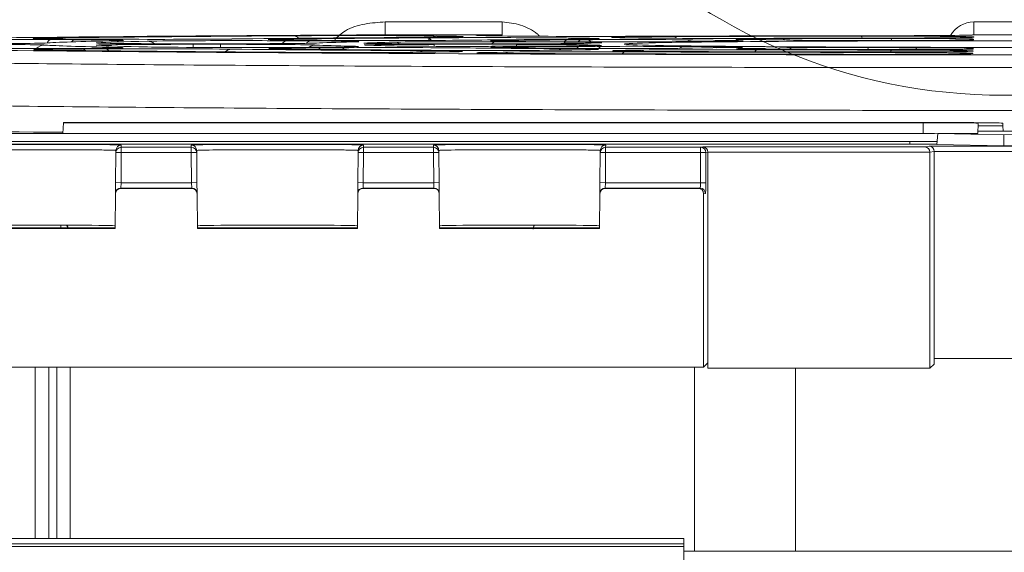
# Model space of a CAD drawing. Header units: millimetres. Extents: x 0 to 1260, y 0 to 891.
# Tile 38 of 93: x 200 to 236, y 738 to 758. Entities that reach past the tile are written whole.
import ezdxf

# ---------------------------------------------------------------- set-up
doc = ezdxf.new("R2010")
doc.units = ezdxf.units.MM
doc.header["$LTSCALE"] = 3

msp = doc.modelspace()

# ---------------------------------------------------------------- linework, layer by layer
at = {"color": 7, "linetype": 'Continuous', "lineweight": 15}
for p, q in [((213.31, 757.455), (213.31, 756.982)), ((213.31, 757.455), (217.654, 757.455)), ((217.654, 757.455), (217.654, 756.982)), ((235.181, 756.982), (235.181, 757.455)), ((235.181, 757.455), (237.418, 757.455)), ((200.904, 756.802), (201.776, 756.798)), ((202.903, 756.815), (202.031, 756.819)), ((209.643, 756.758), (210.52, 756.754)), ((211.65, 756.771), (210.773, 756.775)), ((217.654, 756.982), (213.31, 756.982)), ((215.219, 756.934), (215.722, 756.927)), ((217.664, 756.936), (217.16, 756.944)), ((217.399, 756.719), (220.044, 756.706)), ((221.177, 756.723), (218.531, 756.736)), ((220.262, 756.858), (220.768, 756.85)), ((222.716, 756.86), (222.209, 756.868)), ((224.737, 756.79), (226.263, 756.767)), ((228.22, 756.777), (226.691, 756.8)), ((235.173, 756.82), (235.171, 756.793)), ((235.177, 756.898), (235.176, 756.889)), ((235.181, 756.982), (235.181, 756.977)), ((237.418, 756.982), (235.181, 756.982)), ((200.32, 756.418), (200.306, 756.419)), ((201.767, 756.473), (200.895, 756.468)), ((202.041, 756.451), (202.913, 756.455)), ((207.185, 756.645), (206.172, 756.645)), ((206.172, 756.625), (207.185, 756.625)), ((210.514, 756.517), (209.637, 756.512)), ((210.78, 756.495), (211.657, 756.499)), ((212.582, 756.598), (212.573, 756.598)), ((218.184, 756.645), (215.129, 756.645)), ((215.129, 756.625), (218.184, 756.625)), ((215.695, 756.344), (215.192, 756.336)), ((217.188, 756.326), (217.691, 756.334)), ((220.041, 756.565), (217.395, 756.551)), ((218.536, 756.534), (221.181, 756.548)), ((220.748, 756.42), (220.241, 756.412)), ((222.231, 756.402), (222.737, 756.41)), ((226.251, 756.503), (224.723, 756.48)), ((226.706, 756.47), (228.232, 756.493)), ((235.15, 756.381), (235.149, 756.372)), ((235.155, 756.477), (235.153, 756.45)), ((216.781, 756.305), (216.768, 756.305)), ((235.145, 756.293), (235.145, 756.284)), ((201.348, 753.712), (201.327, 753.308)), ((201.349, 753.72), (201.348, 753.712)), ((201.348, 753.712), (233.3, 753.712)), ((233.3, 753.72), (201.349, 753.72)), ((235.332, 753.394), (235.327, 753.307)), ((235.342, 753.59), (235.332, 753.394)), ((237.268, 753.394), (235.332, 753.394)), ((235.347, 753.695), (235.342, 753.59)), ((235.342, 753.59), (236.257, 753.59)), ((236.257, 753.59), (236.252, 753.695)), ((236.257, 753.59), (236.268, 753.394)), ((232.822, 753.308), (164.822, 753.308)), ((233.841, 753.307), (233.809, 752.907)), ((233.841, 753.307), (236.3, 753.256)), ((235.327, 753.307), (233.841, 753.307)), ((236.3, 753.256), (238.759, 753.307)), ((236.3, 753.256), (236.3, 752.855)), ((164.806, 753.011), (232.806, 753.011)), ((164.806, 752.911), (232.806, 752.911)), ((203.298, 752.601), (203.299, 752.682)), ((203.499, 752.88), (203.498, 752.799)), ((203.498, 752.799), (206.101, 752.799)), ((203.498, 752.599), (203.498, 752.799)), ((206.101, 752.799), (206.101, 752.88)), ((206.101, 752.599), (206.101, 752.799)), ((206.301, 752.682), (206.301, 752.601)), ((212.298, 752.601), (212.299, 752.682)), ((212.499, 752.88), (212.498, 752.799)), ((212.498, 752.799), (215.101, 752.799)), ((212.498, 752.599), (212.498, 752.799)), ((215.101, 752.799), (215.101, 752.88)), ((215.101, 752.599), (215.101, 752.799)), ((215.301, 752.682), (215.301, 752.601)), ((221.298, 752.601), (221.299, 752.682)), ((221.499, 752.88), (221.498, 752.799)), ((221.498, 752.799), (225.026, 752.799)), ((221.498, 752.599), (221.498, 752.799)), ((225.026, 752.799), (225.11, 752.813)), ((225.026, 752.599), (225.026, 752.799)), ((225.11, 752.813), (233.36, 752.813)), ((232.806, 753.011), (232.806, 752.911)), ((233.36, 752.813), (233.517, 752.839)), ((233.517, 752.839), (239.082, 752.839)), ((233.809, 752.907), (236.3, 752.855)), ((236.3, 752.855), (238.79, 752.907)), ((203.288, 751.484), (203.298, 752.601)), ((203.298, 752.601), (203.498, 752.599)), ((203.498, 752.599), (203.488, 751.483)), ((206.101, 752.599), (203.498, 752.599)), ((206.101, 752.599), (206.301, 752.601)), ((206.111, 751.483), (206.101, 752.599)), ((206.301, 752.601), (206.311, 751.484)), ((212.288, 751.484), (212.298, 752.601)), ((212.298, 752.601), (212.498, 752.599)), ((212.498, 752.599), (212.488, 751.483)), ((215.101, 752.599), (212.498, 752.599)), ((215.101, 752.599), (215.301, 752.601)), ((215.111, 751.483), (215.101, 752.599)), ((215.301, 752.601), (215.311, 751.484)), ((221.288, 751.484), (221.298, 752.601)), ((221.298, 752.601), (221.498, 752.599)), ((221.498, 752.599), (221.488, 751.483)), ((225.026, 752.599), (221.498, 752.599)), ((225.026, 751.483), (225.026, 752.599)), ((225.026, 752.599), (225.226, 752.599)), ((225.3, 752.611), (225.226, 752.599)), ((225.226, 752.599), (225.226, 751.483)), ((233.55, 752.613), (225.3, 752.613)), ((225.3, 744.79), (225.3, 752.611)), ((233.707, 752.638), (233.55, 752.611)), ((233.55, 752.611), (233.55, 752.613)), ((233.55, 744.59), (233.55, 752.611)), ((238.892, 752.639), (233.707, 752.639)), ((233.707, 744.947), (233.707, 752.638)), ((203.288, 751.484), (203.285, 751.084)), ((203.288, 751.484), (203.488, 751.483)), ((203.485, 751.283), (203.488, 751.483)), ((203.485, 751.283), (203.485, 751.271)), ((206.114, 751.283), (203.485, 751.283)), ((203.485, 751.271), (206.115, 751.271)), ((203.488, 751.483), (206.111, 751.483)), ((206.111, 751.483), (206.311, 751.484)), ((206.114, 751.283), (206.111, 751.483)), ((206.115, 751.271), (206.114, 751.283)), ((206.314, 751.084), (206.311, 751.484)), ((212.288, 751.484), (212.285, 751.084)), ((212.288, 751.484), (212.488, 751.483)), ((212.485, 751.283), (212.488, 751.483)), ((212.485, 751.283), (212.485, 751.271)), ((215.114, 751.283), (212.485, 751.283)), ((212.485, 751.271), (215.115, 751.271)), ((212.488, 751.483), (215.111, 751.483)), ((215.111, 751.483), (215.311, 751.484)), ((215.114, 751.283), (215.111, 751.483)), ((215.115, 751.271), (215.114, 751.283)), ((215.314, 751.084), (215.311, 751.484)), ((221.288, 751.484), (221.285, 751.084)), ((221.288, 751.484), (221.488, 751.483)), ((221.485, 751.283), (221.488, 751.483)), ((221.485, 751.283), (221.485, 751.271)), ((225.005, 751.283), (221.485, 751.283)), ((221.485, 751.271), (224.937, 751.271)), ((221.488, 751.483), (225.026, 751.483)), ((224.937, 751.271), (225.005, 751.283)), ((225.026, 751.483), (225.226, 751.483)), ((203.273, 749.784), (203.285, 751.073)), ((203.285, 751.073), (203.285, 751.084)), ((206.314, 751.084), (206.315, 751.073)), ((206.315, 751.073), (206.326, 749.784)), ((212.273, 749.784), (212.285, 751.073)), ((212.285, 751.073), (212.285, 751.084)), ((215.314, 751.084), (215.315, 751.073)), ((215.315, 751.073), (215.326, 749.784)), ((221.273, 749.784), (221.285, 751.073)), ((221.285, 751.073), (221.285, 751.084)), ((225.205, 751.083), (225.137, 751.071)), ((225.137, 744.627), (225.137, 751.071)), ((197.326, 749.811), (203.274, 749.811)), ((197.326, 749.784), (203.273, 749.784)), ((206.326, 749.811), (212.274, 749.811)), ((206.326, 749.784), (212.273, 749.784)), ((215.326, 749.811), (221.274, 749.811)), ((215.326, 749.784), (221.273, 749.784)), ((225.137, 744.627), (166.582, 744.627)), ((200.3, 738.259), (200.3, 744.627)), ((201.6, 744.627), (201.6, 738.259)), ((224.8, 744.627), (224.8, 737.784)), ((225.3, 744.79), (225.137, 744.627)), ((225.3, 744.59), (225.3, 744.79)), ((233.702, 744.742), (233.55, 744.59)), ((233.707, 744.947), (233.702, 744.942)), ((233.702, 744.742), (233.702, 744.942)), ((238.892, 744.947), (233.707, 744.947)), ((233.55, 744.59), (225.3, 744.59)), ((228.55, 744.59), (228.55, 737.784)), ((174.403, 738.259), (224.403, 738.259)), ((174.403, 738.059), (224.403, 738.059)), ((224.403, 738.259), (224.403, 738.059)), ((224.403, 738.259), (224.403, 738.259)), ((224.403, 736.128), (224.403, 738.259)), ((224.403, 737.959), (224.403, 738.059)), ((224.403, 737.959), (174.403, 737.959)), ((224.403, 737.959), (224.403, 737.139)), ((224.403, 737.784), (242.992, 737.784))]:
    msp.add_line(p, q, dxfattribs=at)
at = {"color": 8, "linetype": 'Continuous', "lineweight": 15}
for p, q in [((235.095, 756.883), (235.176, 756.889)), ((235.098, 756.788), (235.171, 756.793)), ((235.1, 756.971), (235.181, 756.977)), ((200.305, 756.435), (200.291, 756.419)), ((206.172, 756.625), (206.172, 756.512)), ((207.185, 756.625), (207.185, 756.509)), ((215.129, 756.625), (215.129, 756.55)), ((218.184, 756.625), (218.184, 756.555)), ((235.068, 756.366), (235.149, 756.372)), ((235.081, 756.445), (235.153, 756.45)), ((235.064, 756.278), (235.145, 756.284)), ((233.3, 753.712), (233.3, 753.307)), ((201.254, 749.811), (201.254, 749.905)), ((200.8, 744.627), (200.8, 738.259)), ((201.1, 738.259), (201.1, 744.627))]:
    msp.add_line(p, q, dxfattribs=at)
at = {"color": 8, "linetype": 'Continuous', "lineweight": 15, "flags": 128}
for points in [[(202.6, 756.682), (202.693, 756.672), (202.716, 756.667)], [(217.834, 756.771), (217.906, 756.761), (217.964, 756.74)], [(235.173, 756.82), (235.078, 756.811), (234.989, 756.785)], [(212.554, 756.672), (212.647, 756.663), (212.658, 756.66)], [(217.188, 756.326), (217.269, 756.317), (217.342, 756.293)], [(222.231, 756.402), (222.312, 756.393), (222.385, 756.369)], [(226.706, 756.47), (226.788, 756.461), (226.838, 756.446)], [(234.971, 756.442), (235.06, 756.468), (235.155, 756.477)]]:
    msp.add_lwpolyline(points, dxfattribs=at)
at = {"color": 7, "linetype": 'Continuous', "lineweight": 0}
msp.add_circle((236.3, 775.757), 21.024, dxfattribs=at)
at = {"color": 8, "linetype": 'Continuous', "lineweight": 15}
for centre, radius, start, end in [((200.935, 756.592), 0.213, 98.3114, 156.3008), ((200.933, 756.527), 0.339, 62.0335, 89.2356), ((201.799, 756.607), 0.192, 96.7848, 145.352), ((204.452, 756.293), 0.449, 52.1654, 89.532), ((209.67, 756.556), 0.204, 97.6884, 151.8473), ((209.761, 756.501), 0.322, 60.6499, 89.1133), ((209.886, 756.703), 0.242, 37.1473, 85.5305), ((210.545, 756.558), 0.197, 97.188, 148.2599), ((213.628, 756.258), 0.45, 60.3108, 89.7011), ((214.825, 756.61), 0.258, 38.3605, 86.1293), ((215.231, 756.518), 0.417, 91.6494, 142.8884), ((217.414, 756.543), 0.177, 94.8528, 144.6644), ((220.057, 756.538), 0.168, 94.1781, 137.862), ((220.269, 756.453), 0.405, 91.0807, 137.056), ((220.775, 756.446), 0.405, 91.0579, 136.1117), ((220.77, 756.549), 0.247, 44.9267, 87.6877), ((224.026, 756.794), 0.12, 26.4571, 80.1764), ((224.741, 756.399), 0.391, 90.6032, 122.7119), ((228.047, 756.725), 0.109, 28.8392, 79.8634), ((230.93, 756.852), 0.0949, 2.6064, 54.7407), ((232.043, 756.762), 0.0941, 4.1583, 58.6583), ((200.672, 756.103), 0.495, 90.0987, 132.7428), ((202.028, 756.282), 0.17, 40.3395, 85.6464), ((202.898, 756.28), 0.176, 35.6391, 85.1779), ((207.606, 756.09), 0.357, 91.5365, 134.494), ((210.75, 756.109), 0.49, 90.129, 123.6744), ((210.767, 756.326), 0.169, 40.7086, 85.6826), ((211.643, 756.325), 0.176, 36.2216, 85.2366), ((214.751, 756.168), 0.217, 92.5017, 131.8184), ((217.687, 755.945), 0.389, 61.704, 89.458), ((218.526, 756.373), 0.161, 47.4647, 86.3276), ((219.918, 756.226), 0.234, 92.0914, 129.5102), ((220.743, 756.122), 0.485, 90.2075, 132.9655), ((221.166, 756.37), 0.178, 34.5569, 85.0682), ((222.239, 756.212), 0.137, 98.7319, 154.3515), ((222.733, 756.021), 0.389, 61.6723, 89.4575), ((224.441, 756.235), 0.308, 91.3061, 128.8184), ((225.735, 756.285), 0.247, 91.5222, 122.3021), ((227.154, 756.301), 0.125, 100.7278, 157.6124), ((228.228, 756.103), 0.39, 58.6659, 89.4164), ((231.334, 756.393), 0.113, 103.4066, 161.2937), ((232.181, 756.335), 0.0926, 123.9022, 176.3174), ((233.119, 756.416), 0.0931, 116.028, 172.329), ((201.254, 749.76), 0.25, 11.7264, 35.3195)]:
    msp.add_arc(centre, radius, start, end, dxfattribs=at)
at = {"color": 7, "linetype": 'Continuous', "lineweight": 15}
for centre, radius, start, end in [((232.853, 553.697), 199.61, 89.71663, 90.00906), ((203.498, 752.599), 0.2, 89.9989, 179.4989), ((203.499, 752.68), 0.2, 89.9989, 179.4989), ((206.101, 752.68), 0.2, 0.5011, 90.0011), ((206.101, 752.599), 0.2, 0.5011, 90.0011), ((212.498, 752.599), 0.2, 89.9989, 179.4989), ((212.499, 752.68), 0.2, 89.9989, 179.4989), ((215.101, 752.68), 0.2, 0.5011, 90.0011), ((215.101, 752.599), 0.2, 0.5011, 90.0011), ((221.498, 752.599), 0.2, 89.9989, 179.4989), ((221.499, 752.68), 0.2, 89.9989, 179.4989), ((225.026, 752.599), 0.2, 359.9925, 89.9311), ((232.839, 953.094), 200.082, 269.99066, 270.28028), ((232.838, 953.315), 200.403, 269.9908, 270.2777), ((203.485, 751.083), 0.2, 89.9989, 179.4989), ((203.485, 751.071), 0.2, 90, 179.5), ((206.114, 751.083), 0.2, 0.5011, 90.0011), ((206.115, 751.071), 0.2, 0.5, 90), ((212.485, 751.083), 0.2, 89.9989, 179.4989), ((212.485, 751.071), 0.2, 90, 179.5), ((215.114, 751.083), 0.2, 0.5011, 90.0011), ((215.115, 751.071), 0.2, 0.5, 90), ((221.485, 751.083), 0.2, 89.9989, 179.4989), ((221.485, 751.071), 0.2, 90, 179.5), ((225.005, 751.083), 0.2, 359.9925, 89.9311)]:
    msp.add_arc(centre, radius, start, end, dxfattribs=at)
at = {"color": 8, "linetype": 'Continuous', "lineweight": 15}
for centre, major_axis, ratio, start_param, end_param in [((235.181, 756.455), (0.028, 1), 0.999504, 0.028186, 1.073362), ((203.843, 756.847), (3.624, 0), 0.008727, 2.500806, 3.219823), ((206.172, 756.677), (3.616, 0), 0.008727, 2.98567, 3.218478), ((199.965, 756.77), (3.62, 0), 0.008727, 6.194322, 6.776383), ((212.583, 756.803), (3.622, 0), 0.008727, 2.461975, 3.219828), ((208.71, 756.726), (3.618, 0), 0.008727, 6.18471, 6.77775), ((212.579, 756.911), (3.628, 0), 0.008727, 6.207006, 6.806388), ((220.303, 756.96), (3.63, 0), 0.008727, 2.643007, 3.665587), ((219.841, 756.756), (2.62, 0), 0.008727, 2.443029, 3.23543), ((217.628, 756.835), (3.624, 0), 0.008727, 6.206966, 6.806388), ((218.736, 756.686), (2.616, 0), 0.008727, 6.132963, 6.800499), ((225.349, 756.884), (3.626, 0), 0.008727, 2.633295, 3.220267), ((223.994, 756.756), (2.62, 0), 0.008727, 6.193655, 6.806388), ((228.962, 756.812), (2.623, 0), 0.008727, 2.662754, 3.233471), ((231.55, 756.898), (3.627, 0), 0.008727, 6.282728, 6.935443), ((232.55, 756.82), (2.623, 0), 0.008727, 6.282728, 6.946866), ((203.843, 756.424), (3.602, 0), 0.008727, 2.75844, 3.301006), ((206.172, 756.594), (3.611, 0), 0.008727, 2.80036, 3.198294), ((199.965, 756.5), (3.606, 0), 0.008727, 6.128477, 6.685818), ((212.583, 756.468), (3.605, 0), 0.008727, 2.786988, 3.2067), ((208.71, 756.544), (3.609, 0), 0.008727, 6.230935, 6.644635), ((215.129, 756.602), (2.612, 0), 0.008727, 2.321254, 3.317358), ((215.129, 756.668), (2.615, 0), 0.008727, 2.966728, 3.231148), ((212.579, 756.36), (3.599, 0), 0.008727, 6.11504, 6.671144), ((220.303, 756.31), (3.596, 0), 0.008727, 2.61839, 3.296818), ((219.841, 756.514), (2.607, 0), 0.008727, 2.826517, 3.35288), ((217.628, 756.436), (3.603, 0), 0.008727, 6.229022, 6.622349), ((218.736, 756.584), (2.611, 0), 0.008727, 6.222612, 6.602233), ((225.349, 756.387), (3.6, 0), 0.008727, 2.61839, 3.236009), ((236.3, 756.635), (14.113, 0), 0.008727, 3.127386, 3.153117), ((228.962, 756.459), (2.604, 0), 0.008727, 2.61839, 3.236244), ((223.994, 756.515), (2.607, 0), 0.008727, 6.221813, 6.579024), ((236.3, 753.635), (47.467, 0), 0.008727, 3.329382, 3.884182), ((201.271, 749.777), (0.1, 0.235), 0.975464, 5.104005, 5.627698)]:
    msp.add_ellipse(centre, major_axis=major_axis, ratio=ratio, start_param=start_param, end_param=end_param, dxfattribs=at)
at = {"color": 7, "linetype": 'Continuous', "lineweight": 15}
for centre, major_axis, ratio, start_param, end_param in [((236.3, 756.635), (45.887, 0), 0.008727, 2.095556, 2.952905), ((199.093, 756.775), (3.621, 0), 0.008727, 1.046969, 2.735969), ((203.843, 756.847), (3.624, 0), 0.008727, 3.219823, 4.189019), ((236.3, 756.635), (35.887, 0), 0.008727, 2.738118, 3.020594), ((236.3, 756.635), (44.113, 0), 0.008727, 2.212223, 2.500806), ((199.965, 756.77), (3.62, 0), 0.008727, 0.493198, 1.046969), ((236.3, 756.635), (34.113, 0), 0.008727, 2.774795, 2.98567), ((204.715, 756.842), (3.624, 0), 0.008727, 4.189019, 5.638676), ((199.965, 756.77), (3.62, 0), 0.008727, 5.879711, 6.194322), ((207.833, 756.731), (3.618, 0), 0.008727, 1.046969, 2.774795), ((236.3, 756.635), (35.887, 0), 0.008727, 2.214665, 2.497083), ((212.583, 756.803), (3.622, 0), 0.008727, 3.219828, 4.189019), ((236.3, 756.635), (34.113, 0), 0.008727, 2.251057, 2.461975), ((212.076, 756.918), (3.628, 0), 0.008727, 0.523203, 2.212223), ((208.71, 756.726), (3.618, 0), 0.008727, 0.494565, 1.046969), ((236.3, 756.635), (25.887, 0), 0.008727, 2.779287, 2.97942), ((213.46, 756.798), (3.622, 0), 0.008727, 4.189019, 5.597512), ((208.71, 756.726), (3.618, 0), 0.008727, 5.92088, 6.18471), ((236.3, 756.635), (24.113, 0), 0.008727, 2.793739, 2.966728), ((216.091, 756.699), (2.617, 0), 0.008727, 1.046969, 2.793739), ((212.579, 756.911), (3.628, 0), 0.008727, 5.356258, 6.207006), ((217.122, 756.842), (3.624, 0), 0.008727, 0.523203, 2.251057), ((236.3, 756.635), (25.887, 0), 0.008727, 2.255827, 2.455919), ((220.303, 756.96), (3.63, 0), 0.008727, 2.388554, 2.643007), ((219.841, 756.756), (2.62, 0), 0.008727, 3.23543, 4.189019), ((220.807, 756.952), (3.63, 0), 0.008727, 3.665587, 5.115264), ((236.3, 756.635), (24.113, 0), 0.008727, 2.270005, 2.443029), ((217.628, 756.835), (3.624, 0), 0.008727, 5.397419, 6.206966), ((218.736, 756.686), (2.616, 0), 0.008727, 0.517314, 1.046969), ((222.467, 756.779), (2.621, 0), 0.008727, 0.523203, 2.270005), ((222.486, 756.743), (2.619, 0), 0.008727, 4.189019, 5.555128), ((218.736, 756.686), (2.616, 0), 0.008727, 5.963269, 6.132963), ((225.349, 756.884), (3.626, 0), 0.008727, 3.220267, 3.665587), ((225.349, 756.884), (3.626, 0), 0.008727, 1.938185, 2.633295), ((236.3, 756.635), (14.113, 0), 0.008727, 3.153117, 7.853982), ((236.3, 756.635), (14.113, 0), 0.008727, 1.570796, 3.127386), ((236.3, 756.635), (35.887, 0), 0.008727, 1.691286, 1.973671), ((225.856, 756.876), (3.626, 0), 0.008727, 3.665587, 5.074105), ((236.3, 756.635), (34.113, 0), 0.008727, 1.727242, 1.938185), ((236.3, 756.635), (15.887, 0), 0.008727, 2.298208, 2.413535), ((223.994, 756.756), (2.62, 0), 0.008727, 5.439801, 6.193655), ((228.962, 756.812), (2.623, 0), 0.008727, 3.233471, 3.665587), ((228.962, 756.812), (2.623, 0), 0.008727, 1.919236, 2.662754), ((236.3, 756.635), (25.887, 0), 0.008727, 1.732444, 1.932512), ((236.3, 756.635), (24.113, 0), 0.008727, 1.746191, 1.919236), ((230.489, 756.788), (2.621, 0), 0.008727, 3.665587, 5.031727), ((231.55, 756.898), (3.627, 0), 0.008727, 0.652258, 1.727242), ((236.3, 756.635), (15.887, 0), 0.008727, 1.774821, 1.890134), ((231.55, 756.977), (3.631, 0), 0.008727, 4.832879, 6.282728), ((232.55, 756.82), (2.623, 0), 0.008727, 0.663681, 1.746191), ((231.55, 756.889), (3.627, 0), 0.008727, 4.874036, 6.282728), ((232.55, 756.793), (2.622, 0), 0.008727, 4.916413, 6.282728), ((235.181, 756.481), (0.015, 0.5), 0.99897, 0.029075, 0.246839), ((236.3, 756.635), (45.887, 0), 0.008727, 3.329382, 6.095396), ((199.093, 756.496), (3.606, 0), 0.008727, 3.548057, 5.235759), ((197.086, 756.677), (3.616, 0), 0.008727, 4.712389, 6.162186), ((197.086, 756.594), (3.611, 0), 0.008727, 0.120091, 1.570796), ((203.843, 756.424), (3.602, 0), 0.008727, 3.301006, 3.783112), ((203.843, 756.424), (3.602, 0), 0.008727, 2.094624, 2.75844), ((236.3, 756.635), (35.887, 0), 0.008727, 3.261683, 3.544226), ((236.3, 756.635), (44.113, 0), 0.008727, 3.783112, 4.071509), ((199.965, 756.5), (3.606, 0), 0.008727, 5.235759, 6.128477), ((206.172, 756.594), (3.611, 0), 0.008727, 3.198294, 3.298419), ((206.172, 756.677), (3.616, 0), 0.008727, 3.218478, 4.712389), ((236.3, 756.635), (34.113, 0), 0.008727, 3.298419, 3.509244), ((206.172, 756.594), (3.611, 0), 0.008727, 1.570796, 2.80036), ((204.715, 756.428), (3.603, 0), 0.008727, 0.643778, 2.094624), ((207.833, 756.54), (3.608, 0), 0.008727, 3.509244, 5.235759), ((207.185, 756.677), (3.616, 0), 0.008727, 4.712389, 6.121013), ((207.185, 756.594), (3.611, 0), 0.008727, 0.16127, 1.570796), ((236.3, 756.635), (35.887, 0), 0.008727, 3.785371, 4.067971), ((212.583, 756.468), (3.605, 0), 0.008727, 3.2067, 3.821921), ((212.583, 756.468), (3.605, 0), 0.008727, 2.094624, 2.786988), ((236.3, 756.635), (34.113, 0), 0.008727, 3.821921, 4.032703), ((212.076, 756.352), (3.599, 0), 0.008727, 4.071509, 5.75919), ((208.71, 756.544), (3.609, 0), 0.008727, 5.235759, 6.230935), ((236.3, 756.635), (25.887, 0), 0.008727, 3.302862, 3.503043), ((213.46, 756.472), (3.605, 0), 0.008727, 0.684966, 2.094624), ((215.129, 756.668), (2.615, 0), 0.008727, 3.231148, 4.712389), ((236.3, 756.635), (24.113, 0), 0.008727, 3.317358, 3.490306), ((215.129, 756.602), (2.612, 0), 0.008727, 1.570796, 2.321254), ((216.091, 756.571), (2.61, 0), 0.008727, 3.490306, 5.235759), ((212.579, 756.36), (3.599, 0), 0.008727, 0.387959, 0.926378), ((217.122, 756.428), (3.603, 0), 0.008727, 4.032703, 5.75919), ((212.579, 756.36), (3.599, 0), 0.008727, 5.75919, 6.11504), ((236.3, 756.635), (25.887, 0), 0.008727, 3.826558, 4.02678), ((219.841, 756.514), (2.607, 0), 0.008727, 3.35288, 3.840857), ((219.841, 756.514), (2.607, 0), 0.008727, 2.094624, 2.826517), ((220.807, 756.318), (3.597, 0), 0.008727, 1.167563, 2.61839), ((236.3, 756.635), (24.113, 0), 0.008727, 3.840857, 4.013769), ((218.184, 756.668), (2.615, 0), 0.008727, 4.712389, 6.07862), ((218.184, 756.602), (2.612, 0), 0.008727, 0.203669, 1.570796), ((217.628, 756.436), (3.603, 0), 0.008727, 0.339164, 0.885187), ((218.736, 756.584), (2.611, 0), 0.008727, 5.235759, 6.222612), ((236.3, 756.635), (15.887, 0), 0.008727, 3.345262, 3.46064), ((236.3, 756.635), (15.887, 0), 0.008727, 2.821677, 2.937028), ((217.628, 756.436), (3.603, 0), 0.008727, 5.75919, 6.229022), ((222.467, 756.492), (2.606, 0), 0.008727, 4.013769, 5.75919), ((222.486, 756.528), (2.608, 0), 0.008727, 0.727374, 2.094624), ((225.349, 756.387), (3.6, 0), 0.008727, 3.236009, 4.345329), ((236.3, 756.635), (35.887, 0), 0.008727, 4.309156, 4.591789), ((225.856, 756.394), (3.601, 0), 0.008727, 1.208757, 2.61839), ((236.3, 756.635), (34.113, 0), 0.008727, 4.345329, 4.556086), ((236.3, 756.635), (15.887, 0), 0.008727, 3.868967, 3.984369), ((223.994, 756.515), (2.607, 0), 0.008727, 0.295838, 0.842776), ((223.994, 756.515), (2.607, 0), 0.008727, 5.75919, 6.221813), ((228.962, 756.459), (2.604, 0), 0.008727, 3.236244, 4.364262), ((236.3, 756.635), (25.887, 0), 0.008727, 4.350349, 4.550594), ((236.3, 756.635), (24.113, 0), 0.008727, 4.364262, 4.537153), ((230.489, 756.482), (2.605, 0), 0.008727, 1.251171, 2.61839), ((231.55, 756.372), (3.6, 0), 0.008727, 4.556086, 6.282728), ((236.3, 756.635), (15.887, 0), 0.008727, 4.392764, 4.508179), ((231.55, 756.293), (3.595, 0), 0.008727, 6.282728, 7.733382), ((232.55, 756.45), (2.604, 0), 0.008727, 4.537153, 6.282728), ((231.55, 756.381), (3.6, 0), 0.008727, 6.282728, 7.692187), ((232.55, 756.477), (2.605, 0), 0.008727, 6.282728, 7.649772), ((220.303, 756.31), (3.596, 0), 0.008727, 3.296818, 4.306525), ((236.3, 756.635), (44.113, 0), 0.008727, 4.306525, 4.594888), ((231.55, 756.284), (3.595, 0), 0.008727, 4.594888, 6.282728), ((233.3, 753.695), (2.952, 0), 0.008727, 0.000457, 1.570796), ((233.3, 753.695), (2.048, 0), 0.008727, 6.282728, 7.853982), ((200.3, 752.88), (3.199, 0), 0.008727, 6.283109, 9.424854), ((209.3, 752.88), (3.199, 0), 0.008727, 6.283109, 9.424854), ((218.3, 752.88), (3.199, 0), 0.008727, 6.283109, 9.424854), ((225.11, 752.613), (-0.016, 0.199), 0.948281, 4.634136, 6.196205), ((233.36, 752.613), (-0.016, 0.199), 0.948281, 4.634136, 6.196205), ((233.517, 752.639), (-0.016, 0.199), 0.948281, 4.634136, 6.196205), ((225.099, 752.611), (-0.198, -0.033), 0.998592, 2.976816, 2.985086), ((233.507, 752.638), (-0.198, -0.033), 0.998592, 2.976816, 2.985086), ((224.937, 751.071), (0.198, 0.033), 0.998592, 6.118409, 7.688749), ((225.005, 751.483), (0, 0.2), 0.104816, 3.150319, 4.712389), ((225.205, 751.483), (0, 0.4), 0.052408, 3.150319, 4.712389), ((200.3, 749.88), (2.975, 0), 0.008727, 6.283109, 9.424854), ((209.3, 749.88), (2.975, 0), 0.008727, 6.283109, 9.424854), ((218.3, 749.88), (2.975, 0), 0.008727, 6.283109, 9.424854), ((219.05, 749.76), (0.178, 0.178), 0.991311, 1.72759, 2.351831), ((219.05, 749.756), (0.178, 0.178), 0.991311, 1.710294, 2.351831)]:
    msp.add_ellipse(centre, major_axis=major_axis, ratio=ratio, start_param=start_param, end_param=end_param, dxfattribs=at)
for points, knots in [([(211.428, 756.803), (211.555, 756.918), (211.873, 757.207), (212.548, 757.41), (213.057, 757.44), (213.31, 757.455)], [0, 0, 0, 0, 0.250761, 0.626115, 1, 1, 1, 1]), ([(217.167, 756.944), (217.082, 756.945), (216.887, 756.949), (216.768, 756.952), (216.725, 756.956), (216.741, 756.954), (216.745, 756.954)], [0, 0, 0, 0, 0.343108, 0.789136, 0.93844, 1, 1, 1, 1]), ([(221.297, 756.682), (221.297, 756.682), (221.299, 756.682), (221.294, 756.682), (221.29, 756.682)], [0, 0, 0, 0, 0.040931, 1, 1, 1, 1]), ([(203.507, 756.495), (203.509, 756.495), (203.512, 756.495), (203.5, 756.494), (203.5, 756.494)], [0, 0, 0, 0, 0.955974, 1, 1, 1, 1]), ([(216.117, 756.355), (216.117, 756.355), (216.122, 756.355), (216.11, 756.354), (216.099, 756.354)], [0, 0, 0, 0, 0.0067288, 1, 1, 1, 1]), ([(217.312, 756.509), (217.298, 756.51), (217.282, 756.511), (217.289, 756.51), (217.29, 756.51)], [0, 0, 0, 0, 0.9400427, 1, 1, 1, 1]), ([(281.87, 756.086), (281.806, 756.084), (281.483, 756.069), (280.416, 756.034), (277.989, 755.981), (273.918, 755.924), (268.739, 755.872), (262.69, 755.83), (255.834, 755.796), (248.487, 755.773), (240.726, 755.761), (232.91, 755.76), (225.119, 755.771), (217.715, 755.792), (210.773, 755.825), (204.617, 755.866), (199.302, 755.916), (195.266, 755.971), (192.312, 756.028), (191.261, 756.067), (190.729, 756.086)], [0, 0, 0, 0, 0.007803, 0.039043, 0.099155, 0.16101, 0.221122, 0.282977, 0.343086, 0.404939, 0.465046, 0.526897, 0.587003, 0.648852, 0.708959, 0.770808, 0.830917, 0.892768, 0.945792, 1, 1, 1, 1]), ([(190.648, 754.505), (190.781, 754.5), (191.45, 754.47), (193.33, 754.42), (197.033, 754.358), (201.81, 754.302), (207.61, 754.254), (214.17, 754.216), (221.421, 754.188), (229.026, 754.172), (236.908, 754.167), (244.702, 754.173), (252.327, 754.192), (259.43, 754.221), (265.938, 754.261), (271.549, 754.31), (276.211, 754.367), (279.187, 754.42), (281.015, 754.467), (281.638, 754.493), (281.951, 754.505)], [0, 0, 0, 0, 0.0155808, 0.0781237, 0.1382343, 0.2000881, 0.2601982, 0.3220517, 0.3821594, 0.4440105, 0.5041163, 0.5659652, 0.6260703, 0.6879185, 0.7480244, 0.8098733, 0.8699812, 0.9318321, 0.9657646, 1, 1, 1, 1]), ([(203.299, 752.682), (203.293, 752.683), (203.274, 752.688), (203.021, 752.695), (202.411, 752.703), (201.56, 752.708), (200.567, 752.71), (199.544, 752.71), (198.605, 752.706), (197.864, 752.699), (197.387, 752.691), (197.328, 752.685), (197.301, 752.682)], [0, 0, 0, 0, 0.042738, 0.1501, 0.257461, 0.364819, 0.472173, 0.579523, 0.686872, 0.794223, 0.901579, 1, 1, 1, 1]), ([(212.299, 752.682), (212.293, 752.683), (212.274, 752.688), (212.021, 752.695), (211.411, 752.703), (210.56, 752.708), (209.567, 752.71), (208.544, 752.71), (207.605, 752.706), (206.864, 752.699), (206.387, 752.691), (206.328, 752.685), (206.301, 752.682)], [0, 0, 0, 0, 0.042738, 0.1501, 0.257461, 0.364819, 0.472173, 0.579523, 0.686872, 0.794223, 0.901579, 1, 1, 1, 1]), ([(221.299, 752.682), (221.293, 752.683), (221.274, 752.688), (221.021, 752.695), (220.411, 752.703), (219.56, 752.708), (218.567, 752.71), (217.544, 752.71), (216.605, 752.706), (215.864, 752.699), (215.387, 752.691), (215.328, 752.685), (215.301, 752.682)], [0, 0, 0, 0, 0.042738, 0.1501, 0.257461, 0.364819, 0.472173, 0.579523, 0.686872, 0.794223, 0.901579, 1, 1, 1, 1])]:
    msp.add_open_spline(points, degree=3, knots=knots, dxfattribs=at)
at = {"color": 8, "linetype": 'Continuous', "lineweight": 15}
msp.add_open_spline([(217.654, 757.455), (217.887, 757.432), (218.238, 757.398), (218.667, 757.203), (218.911, 757.067), (219.021, 756.953), (219.047, 756.925)], degree=3, knots=[0, 0, 0, 0, 0.456148, 0.687804, 0.925704, 1, 1, 1, 1], dxfattribs=at)

doc.saveas('drawing.dxf')
